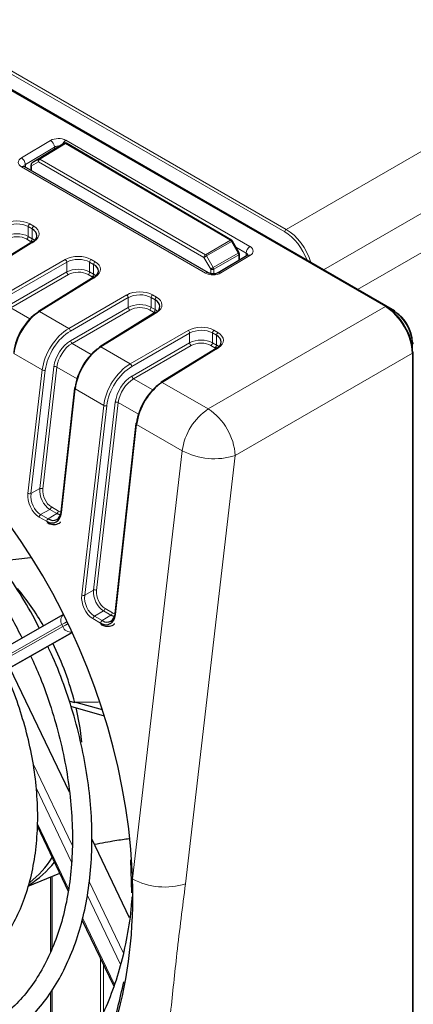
# Paper-space layout 'Blatt2' of a CAD drawing. Header units: millimetres. Extents: x 5 to 418, y 2 to 292.
# Tile 42 of 54: x 138 to 150, y 187 to 217. Entities that reach past the tile are written whole.
import ezdxf

# ---------------------------------------------------------------- set-up
doc = ezdxf.new("R2010")
doc.units = ezdxf.units.MM

psp = doc.layouts.new('Blatt2')

# ---------------------------------------------------------------- linework, layer by layer
at = {"color": 7, "linetype": 'Continuous', "lineweight": 18}
for p, q in [((97.568, 238.691), (146.263, 210.58)), ((146.263, 210.58), (173.747, 226.447)), ((174.572, 225.018), (147.409, 209.338)), ((148.456, 208.733), (174.065, 223.517)), ((146.216, 210.499), (127.825, 221.117)), ((149.311, 208.207), (127.391, 220.861)), ((138.135, 212.776), (139.026, 213.309)), ((138.668, 212.738), (139.453, 213.223)), ((139.487, 213.22), (138.702, 212.735)), ((139.453, 213.223), (139.247, 213.104)), ((144.552, 210.243), (139.487, 213.22)), ((139.498, 213.314), (145.151, 210.051)), ((139.146, 213.109), (138.255, 212.576)), ((139.146, 213.042), (139.146, 213.109)), ((138.255, 212.576), (138.258, 212.487)), ((138.656, 212.654), (138.448, 212.533)), ((138.46, 212.618), (138.668, 212.738)), ((143.738, 209.719), (138.656, 212.654)), ((138.702, 212.735), (143.784, 209.8)), ((143.787, 209.236), (138.135, 212.499)), ((138.448, 212.533), (138.448, 212.378)), ((138.343, 210.664), (138.343, 210.362)), ((138.465, 210.593), (138.343, 210.664)), ((138.389, 210.745), (138.511, 210.674)), ((138.465, 210.292), (138.465, 210.593)), ((138.518, 210.208), (136.803, 209.147)), ((138.418, 210.211), (138.296, 210.281)), ((138.343, 210.362), (138.465, 210.292)), ((143.784, 209.8), (144.552, 210.243)), ((144.585, 210.208), (143.817, 209.765)), ((144.791, 209.846), (144.585, 210.208)), ((145.035, 209.85), (144.718, 210.033)), ((137.704, 208.626), (139.48, 209.652)), ((139.527, 209.571), (137.751, 208.545)), ((139.527, 209.271), (139.527, 209.571)), ((140.228, 209.575), (140.228, 209.274)), ((140.35, 209.505), (140.228, 209.575)), ((140.275, 209.656), (140.397, 209.586)), ((143.946, 209.358), (143.738, 209.719)), ((143.817, 209.765), (144.025, 209.404)), ((144.025, 209.404), (144.791, 209.846)), ((144.805, 209.8), (144.039, 209.358)), ((145.15, 209.774), (144.259, 209.241)), ((144.805, 209.626), (144.805, 209.8)), ((145.032, 209.761), (145.035, 209.85)), ((137.758, 208.249), (139.527, 209.271)), ((140.228, 209.274), (140.35, 209.203)), ((140.35, 209.203), (140.35, 209.505)), ((143.946, 209.221), (143.946, 209.358)), ((144.039, 209.358), (144.039, 209.215)), ((139.575, 209.19), (137.805, 208.167)), ((140.404, 209.119), (138.688, 208.058)), ((140.304, 209.122), (140.182, 209.193)), ((139.59, 207.538), (141.366, 208.564)), ((141.413, 208.482), (139.637, 207.456)), ((141.413, 208.183), (141.413, 208.482)), ((142.114, 208.487), (142.114, 208.185)), ((142.236, 208.416), (142.114, 208.487)), ((142.16, 208.568), (142.282, 208.497)), ((142.236, 208.115), (142.236, 208.416)), ((137.805, 208.167), (138.393, 207.828)), ((138.688, 208.058), (139.59, 207.538)), ((139.643, 207.16), (141.413, 208.183)), ((141.46, 208.101), (139.691, 207.079)), ((142.19, 208.034), (142.068, 208.104)), ((142.114, 208.185), (142.236, 208.115)), ((143.871, 205.066), (149.311, 208.207)), ((149.552, 208.077), (149.358, 208.189)), ((149.526, 208.062), (149.552, 208.077)), ((142.289, 208.031), (140.574, 206.97)), ((141.476, 206.449), (143.252, 207.475)), ((144.046, 207.479), (144.168, 207.409)), ((143.299, 207.393), (141.523, 206.367)), ((143.299, 207.094), (143.299, 207.393)), ((144, 207.398), (144, 207.097)), ((144.122, 207.328), (144, 207.398)), ((144.122, 207.026), (144.122, 207.328)), ((139.691, 207.079), (140.278, 206.739)), ((140.574, 206.97), (141.476, 206.449)), ((141.529, 206.072), (143.299, 207.094)), ((143.346, 207.012), (141.576, 205.99)), ((144.175, 206.942), (142.46, 205.881)), ((144.075, 206.945), (143.953, 207.016)), ((144, 207.097), (144.122, 207.026)), ((150.118, 207.037), (150.144, 207.051)), ((150.144, 206.828), (150.144, 207.051)), ((138.774, 206.262), (137.899, 206.767)), ((150.136, 206.778), (144.696, 203.637)), ((150.136, 99.473), (150.136, 206.778)), ((138.335, 202.472), (138.774, 206.262)), ((138.867, 206.254), (138.428, 202.464)), ((138.697, 202.619), (139.13, 206.359)), ((139.223, 206.351), (138.79, 202.61)), ((139.841, 205.994), (139.223, 206.351)), ((141.576, 205.99), (142.164, 205.651)), ((139.785, 205.679), (139.361, 201.88)), ((140.66, 205.174), (139.785, 205.679)), ((142.46, 205.881), (143.871, 205.066)), ((139.986, 199.352), (140.66, 205.174)), ((140.753, 205.165), (140.079, 199.344)), ((140.347, 199.499), (141.016, 205.27)), ((141.109, 205.262), (140.44, 199.491)), ((141.726, 204.906), (141.109, 205.262)), ((141.671, 204.59), (141.019, 198.755)), ((143.069, 203.783), (141.671, 204.59)), ((141.545, 190.631), (143.069, 203.783)), ((144.696, 203.637), (143.172, 190.485)), ((138.428, 202.464), (138.697, 202.619)), ((139.053, 202.054), (139.269, 201.929)), ((138.905, 201.614), (138.679, 201.745)), ((139.007, 201.981), (138.724, 201.818)), ((138.724, 201.818), (138.951, 201.687)), ((138.951, 201.687), (139.223, 201.856)), ((139.223, 201.856), (139.007, 201.981)), ((140.079, 199.344), (140.347, 199.499)), ((140.657, 198.861), (140.375, 198.698)), ((140.375, 198.698), (140.609, 198.563)), ((140.609, 198.563), (140.882, 198.732)), ((140.882, 198.732), (140.657, 198.861)), ((140.703, 198.935), (140.928, 198.805)), ((139.377, 198.444), (133.779, 195.267)), ((133.808, 195.207), (139.405, 198.384)), ((139.405, 198.384), (139.377, 198.444)), ((140.563, 198.49), (140.329, 198.625)), ((139.688, 198.211), (134.109, 195.044)), ((134.156, 195.064), (139.691, 198.205)), ((138.491, 194.17), (139.689, 191.663)), ((139.674, 191.149), (138.584, 193.429)), ((138.631, 192.321), (139.584, 190.326)), ((139.075, 190.713), (139.075, 188.509)), ((140.218, 190.556), (141.262, 188.37)), ((141.177, 188.003), (140.154, 190.145)), ((140.009, 189.438), (140.987, 187.391)), ((140.56, 186.353), (140.56, 188.19)), ((140.655, 187.993), (140.655, 186.554)), ((139.075, 187.227), (139.075, 186.137))]:
    psp.add_line(p, q, dxfattribs=at)
at = {"color": 7, "linetype": 'Continuous', "lineweight": 25}
for p, q in [((149.345, 208.21), (127.411, 220.873)), ((149.586, 208.081), (127.419, 220.878)), ((139.455, 213.224), (139.248, 213.105)), ((139.455, 213.224), (139.453, 213.223)), ((144.586, 210.247), (139.522, 213.224)), ((139.247, 213.104), (138.46, 212.618)), ((139.248, 213.105), (139.247, 213.104)), ((143.873, 209.246), (138.221, 212.509)), ((138.428, 212.561), (138.428, 212.389)), ((138.484, 210.211), (136.769, 209.149)), ((144.817, 209.861), (144.61, 210.222)), ((145.067, 209.782), (144.175, 209.249)), ((144.826, 209.638), (144.826, 209.828)), ((140.369, 209.122), (138.654, 208.061)), ((142.255, 208.033), (140.54, 206.972)), ((144.141, 206.945), (142.425, 205.884)), ((150.156, 99.501), (150.156, 206.806)), ((139.765, 205.706), (139.341, 201.907)), ((141.651, 204.617), (141, 198.782)), ((138.408, 200.492), (137.412, 200.377)), ((139.429, 198.752), (133.834, 195.576)), ((134.173, 195.072), (139.691, 198.204)), ((139.606, 193.299), (137.78, 197.119)), ((139.771, 196.041), (139.598, 196.091)), ((139.771, 196.064), (140.498, 196.072)), ((140.621, 195.819), (139.771, 196.064)), ((140.68, 195.631), (139.65, 195.928)), ((138.625, 192.24), (139.571, 190.26)), ((141.452, 189.437), (140.292, 191.863)), ((141.528, 190.207), (141.493, 191.217)), ((138.338, 190.406), (139.309, 190.809)), ((139.027, 190.692), (139.027, 188.397)), ((139.993, 189.377), (140.97, 187.334)), ((139.027, 187.154), (139.027, 186.165))]:
    psp.add_line(p, q, dxfattribs=at)
at = {"color": 7, "linetype": 'Continuous', "lineweight": 25, "flags": 128}
for points in [[(138.221, 212.509), (138.219, 212.509), (138.218, 212.51)], [(139.806, 195.896), (139.926, 195.271), (139.982, 194.827)]]:
    psp.add_lwpolyline(points, dxfattribs=at)
at = {"color": 7, "linetype": 'Continuous', "lineweight": 18, "flags": 128}
for points in [[(143.817, 209.765), (143.807, 209.759), (143.797, 209.753), (143.786, 209.746), (143.774, 209.74), (143.764, 209.734), (143.754, 209.728), (143.745, 209.723), (143.738, 209.719)], [(144.025, 209.404), (144.015, 209.398), (144.005, 209.392), (143.994, 209.386), (143.983, 209.379), (143.972, 209.373), (143.962, 209.368), (143.953, 209.362), (143.946, 209.358)], [(139.536, 198.532), (139.456, 198.488), (139.377, 198.444)], [(139.405, 198.384), (139.484, 198.428), (139.565, 198.472)]]:
    psp.add_lwpolyline(points, dxfattribs=at)
at = {"color": 7, "linetype": 'Continuous', "lineweight": 18}
for centre, radius, start, end in [((138.886, 213.089), 0.261, 4.2789, 57.492), ((139.639, 213.099), 0.257, 123.3447, 158.882), ((139.468, 213.192), 0.0344, 55.3039, 114.1738), ((139.507, 213.193), 0.0338, 64.8383, 126.7943), ((137.995, 212.556), 0.261, 4.2789, 57.492), ((138.498, 212.569), 0.0619, 127.9363, 214.9761), ((138.706, 212.689), 0.0619, 127.9363, 214.9761), ((138.758, 212.649), 0.103, 123.2285, 177.3387), ((138.682, 212.706), 0.0344, 55.3039, 114.1738), ((138.187, 212.429), 0.0867, 68.8603, 126.3191), ((138.46, 212.563), 0.032, 184.1293, 247.1908), ((138.445, 210.659), 0.103, 123.2422, 177.3468), ((138.567, 210.589), 0.103, 123.2422, 177.3468), ((146.319, 210.495), 0.103, 123.2297, 177.3477), ((138.24, 210.367), 0.103, 303.2422, 357.3468), ((138.362, 210.297), 0.103, 303.2422, 357.3468), ((138.499, 210.182), 0.0325, 53.4824, 117.3347), ((144.572, 210.216), 0.0338, 64.8383, 126.7943), ((144.498, 210.16), 0.099, 28.856, 57.1252), ((145.369, 208.841), 1.576, 118.7846, 119.8583), ((145.576, 208.479), 1.576, 118.7846, 119.8583), ((145.292, 209.835), 0.257, 123.2906, 176.7209), ((139.422, 209.564), 0.106, 3.5432, 56.4801), ((140.331, 209.57), 0.103, 123.2422, 177.3468), ((140.453, 209.5), 0.103, 123.2422, 177.3468), ((143.84, 209.714), 0.103, 123.2285, 177.3387), ((143.73, 209.717), 0.099, 28.856, 57.1252), ((144.706, 209.795), 0.099, 2.8712, 31.1537), ((144.792, 209.831), 0.0334, 292.7039, 354.6426), ((145.102, 209.711), 0.0792, 52.4288, 116.3159), ((139.633, 209.278), 0.106, 183.5432, 236.4801), ((140.126, 209.279), 0.103, 303.2422, 357.3468), ((143.838, 209.169), 0.084, 66.3589, 127.1853), ((143.993, 209.45), 0.103, 242.6565, 296.7662), ((143.941, 209.353), 0.099, 2.8712, 31.1537), ((144.21, 209.178), 0.0794, 52.4743, 115.8888), ((140.248, 209.208), 0.103, 303.2422, 357.3468), ((140.384, 209.093), 0.0325, 53.4824, 117.3347), ((141.308, 208.475), 0.106, 3.5432, 56.4801), ((142.217, 208.482), 0.103, 123.2422, 177.3468), ((142.339, 208.411), 0.103, 123.2422, 177.3468), ((138.669, 208.032), 0.0325, 53.4824, 117.3347), ((141.519, 208.189), 0.106, 183.5432, 236.4801), ((142.011, 208.19), 0.103, 303.2422, 357.3468), ((142.133, 208.12), 0.103, 303.2422, 357.3468), ((149.331, 208.181), 0.0324, 64.3372, 128.3331), ((149.572, 208.052), 0.0324, 64.3372, 128.3331), ((142.27, 208.005), 0.0325, 53.4824, 117.3347), ((139.531, 207.449), 0.106, 3.5432, 56.4801), ((143.193, 207.387), 0.106, 3.5432, 56.4801), ((144.102, 207.393), 0.103, 123.2422, 177.3468), ((139.749, 207.167), 0.106, 183.5432, 236.4801), ((144.224, 207.323), 0.103, 123.2422, 177.3468), ((140.555, 206.943), 0.0325, 53.4824, 117.3347), ((143.404, 207.101), 0.106, 183.5432, 236.4801), ((143.897, 207.102), 0.103, 303.2422, 357.3468), ((144.019, 207.031), 0.103, 303.2422, 357.3468), ((144.155, 206.916), 0.0325, 53.4824, 117.3347), ((150.132, 207.081), 0.0324, 291.6583, 355.6617), ((150.124, 206.808), 0.0324, 291.662, 355.6627), ((138.831, 206.366), 0.118, 241.5664, 288.2185), ((139.167, 206.247), 0.118, 61.5664, 108.2185), ((141.417, 206.361), 0.106, 3.5432, 56.4801), ((141.635, 206.078), 0.106, 183.5432, 236.4801), ((139.796, 205.707), 0.0307, 183.4448, 248.9082), ((142.44, 205.855), 0.0325, 53.4824, 117.3347), ((140.716, 205.277), 0.118, 241.5664, 288.2185), ((141.053, 205.158), 0.118, 61.5664, 108.2185), ((144.881, 203.543), 1.827, 123.525, 172.4415), ((142.849, 203.523), 1.851, 3.5413, 56.4629), ((141.682, 204.619), 0.0307, 183.4448, 248.9082), ((144.051, 205.597), 2.063, 241.565, 288.2091), ((138.734, 202.507), 0.118, 61.5664, 108.2185), ((138.392, 202.576), 0.118, 241.5664, 288.2185), ((138.949, 202.068), 0.104, 303.5123, 352.4427), ((138.782, 201.731), 0.104, 123.5123, 172.4427), ((139.166, 201.943), 0.104, 303.5123, 352.4427), ((139.008, 201.6), 0.104, 123.5123, 172.4427), ((140.042, 199.456), 0.118, 241.5664, 288.2185), ((140.384, 199.387), 0.118, 61.5664, 108.2185), ((139.572, 198.569), 0.232, 127.2474, 212.5592), ((140.432, 198.611), 0.104, 123.5123, 172.4427), ((140.599, 198.948), 0.104, 303.5123, 352.4427), ((140.824, 198.819), 0.104, 303.5123, 352.4427), ((139.652, 198.475), 0.263, 200.2804, 277.5343), ((140.667, 198.476), 0.104, 123.5123, 172.4427), ((142.528, 192.445), 2.063, 241.565, 288.2091)]:
    psp.add_arc(centre, radius, start, end, dxfattribs=at)
at = {"color": 7, "linetype": 'Continuous', "lineweight": 25}
for centre, radius, start, end in [((139.488, 213.166), 0.0667, 59.5527, 119.9749), ((138.495, 212.561), 0.0667, 121.7292, 180), ((144.552, 210.189), 0.0667, 29.7113, 59.5527), ((144.759, 209.828), 0.0667, 0, 29.7113), ((138.674, 208.035), 0.0329, 127.0519, 186.4224), ((149.326, 208.183), 0.0335, 354.3165, 54.3713), ((148.858, 206.993), 1.288, 2.6055, 57.3945), ((149.566, 208.054), 0.0335, 354.3165, 54.3713), ((148.961, 207.052), 1.185, 2.6055, 57.3945), ((140.56, 206.946), 0.0329, 127.0519, 186.4224), ((150.123, 206.802), 0.0335, 5.6325, 65.6876), ((150.131, 207.076), 0.0335, 5.6323, 65.6879), ((139.791, 205.7), 0.0262, 106.0768, 167.0913), ((142.445, 205.857), 0.0329, 127.0519, 186.4224), ((141.677, 204.611), 0.0262, 106.0768, 167.0913), ((139.372, 201.908), 0.0307, 183.4448, 248.9082), ((131.546, 194.199), 8.396, 30.0436, 39.6288), ((141.03, 198.784), 0.0307, 183.4448, 248.9082), ((130.914, 193.822), 9.131, 14.0609, 26.3032), ((136.883, 192.887), 2.855, 301.4495, 322.472), ((136.549, 192.891), 2.997, 307.8626, 327.6418)]:
    psp.add_arc(centre, radius, start, end, dxfattribs=at)
at = {"color": 7, "linetype": 'Continuous', "lineweight": 18}
for centre, major_axis, ratio, start_param, end_param in [((139.262, 213.173), (0.333, 0.005), 0.587831, 0.776152, 2.346644), ((139.264, 213.038), (0.167, 0.006), 0.618458, 1.289581, 2.335079), ((138.371, 212.64), (0.333, 0.005), 0.58748, 2.347599, 3.91809), ((138.373, 212.505), (0.167, 0), 0.597666, 2.356933, 3.154135), ((137.988, 210.505), (0.567, 0.009), 0.587473, 0.776176, 2.329519), ((137.989, 210.451), (0.5, 0.009), 0.588816, 0.774897, 2.32824), ((137.989, 210.152), (0.5, 0.007), 0.586126, 0.777443, 2.330786), ((138.11, 210.435), (0.567, 0.009), 0.587473, 5.506018, 7.059361), ((146.216, 209.601), (-0.55, 0.953), 0.577557, 4.420151, 5.497716), ((146.263, 209.628), (-0.583, 1.01), 0.576386, 4.328228, 5.497716), ((137.99, 210.098), (0.433, 0.007), 0.587473, 0.776176, 2.329519), ((144.915, 209.91), (0.334, 0.005), 0.587108, 5.488255, 7.058746), ((139.874, 209.417), (0.567, 0.009), 0.587473, 0.776176, 2.329519), ((139.875, 209.363), (0.5, 0.009), 0.588816, 0.774897, 2.32824), ((139.996, 209.346), (0.567, 0.009), 0.587473, 5.506018, 7.059361), ((144.917, 209.775), (0.167, 0.011), 0.595357, 6.213133, 7.029934), ((139.875, 209.063), (0.5, 0.007), 0.586126, 0.777443, 2.330786), ((139.876, 209.01), (0.433, 0.007), 0.587473, 0.776176, 2.329519), ((144.023, 209.377), (0.333, 0.005), 0.587472, 3.918085, 5.488576), ((141.76, 208.328), (0.567, 0.009), 0.587473, 0.776176, 2.329519), ((141.76, 208.274), (0.5, 0.009), 0.588816, 0.774897, 2.32824), ((141.882, 208.258), (0.567, 0.009), 0.587473, 5.506018, 7.059361), ((141.76, 207.975), (0.5, 0.007), 0.586126, 0.777443, 2.330786), ((141.761, 207.921), (0.433, 0.007), 0.587473, 0.776176, 2.329519), ((139.605, 206.594), (0.598, 1.002), 0.586803, 0.811623, 2.22499), ((139.651, 206.566), (0.565, 0.944), 0.587369, 0.812156, 2.225524), ((143.645, 207.24), (0.567, 0.009), 0.587473, 0.776176, 2.329519), ((143.646, 207.186), (0.5, 0.009), 0.588816, 0.774897, 2.32824), ((139.653, 206.567), (0.376, 0.629), 0.587369, 0.812156, 2.225524), ((143.646, 206.886), (0.5, 0.007), 0.586126, 0.777443, 2.330786), ((143.767, 207.169), (0.567, 0.009), 0.587473, 5.506018, 7.059361), ((139.699, 206.539), (0.343, 0.572), 0.588357, 0.813094, 2.226462), ((143.647, 206.832), (0.433, 0.007), 0.587473, 0.776176, 2.329519), ((141.49, 205.505), (0.598, 1.002), 0.586803, 0.811623, 2.22499), ((141.537, 205.477), (0.565, 0.944), 0.587369, 0.812156, 2.225524), ((141.538, 205.478), (0.376, 0.629), 0.587369, 0.812156, 2.225524), ((141.585, 205.451), (0.343, 0.572), 0.588357, 0.813094, 2.226462), ((139.05, 202.414), (-0.196, 0.462), 0.640933, 0.863979, 2.434471), ((139.097, 202.434), (-0.161, 0.405), 0.652481, 0.880233, 2.450725), ((138.736, 202.241), (-0.211, 0.53), 0.652481, 0.880233, 2.450725), ((138.783, 202.26), (-0.175, 0.472), 0.663541, 0.897771, 2.468263), ((139.312, 202.309), (-0.162, 0.406), 0.648949, 2.452196, 2.730228), ((140.387, 199.121), (-0.211, 0.53), 0.652481, 0.880233, 2.450725), ((140.433, 199.14), (-0.175, 0.472), 0.663541, 0.897771, 2.468263), ((140.7, 199.295), (-0.196, 0.462), 0.640933, 0.863979, 2.434471), ((140.747, 199.314), (-0.161, 0.405), 0.652481, 0.880233, 2.450725), ((140.97, 199.185), (-0.162, 0.406), 0.648949, 2.452196, 2.730228), ((131.882, 193.926), (-5.084, 12.639), 0.65101, 4.201286, 4.222886)]:
    psp.add_ellipse(centre, major_axis=major_axis, ratio=ratio, start_param=start_param, end_param=end_param, dxfattribs=at)
at = {"color": 7, "linetype": 'Continuous', "lineweight": 25}
for centre, major_axis, ratio, start_param, end_param in [((138.111, 210.381), (0.5, 0.009), 0.588816, 5.504739, 7.058082), ((138.111, 210.082), (0.5, 0.007), 0.586126, 0.528925, 0.777443), ((139.997, 209.292), (0.5, 0.009), 0.588816, 5.504739, 7.058082), ((139.997, 208.993), (0.5, 0.007), 0.586126, 0.528925, 0.777443), ((141.882, 208.204), (0.5, 0.009), 0.588816, 5.504739, 7.058082), ((138.703, 207.114), (0.569, 1.019), 0.567804, 0.795158, 2.208525), ((141.882, 207.905), (0.5, 0.007), 0.586126, 0.528925, 0.777443), ((149.312, 207.255), (-0.583, 1.01), 0.576371, 3.927229, 5.49771), ((149.359, 207.282), (-0.55, 0.953), 0.577564, 3.927231, 5.497712), ((138.655, 207.141), (0.536, 0.961), 0.567218, 0.794692, 2.20806), ((143.768, 207.115), (0.5, 0.009), 0.588816, 5.504739, 7.058082), ((140.541, 206.052), (0.536, 0.961), 0.567218, 0.794692, 2.20806), ((140.588, 206.026), (0.569, 1.019), 0.567804, 0.795158, 2.208525), ((143.768, 206.816), (0.5, 0.007), 0.586126, 0.528925, 0.777443), ((131.882, 193.926), (-5.084, 12.639), 0.65101, 4.222886, 5.739269), ((142.426, 204.964), (0.536, 0.961), 0.567218, 0.794692, 2.20806), ((142.474, 204.937), (0.569, 1.019), 0.567804, 0.795158, 2.208525), ((138.96, 202.111), (-0.212, 0.531), 0.648949, 2.452196, 4.022688), ((139.007, 202.131), (-0.175, 0.474), 0.656308, 2.471353, 4.041844), ((139.265, 202.29), (-0.199, 0.462), 0.640983, 2.433964, 2.739422), ((140.619, 198.987), (-0.212, 0.531), 0.648949, 2.452196, 4.022688), ((140.665, 199.006), (-0.175, 0.474), 0.656308, 2.471353, 4.041844), ((140.923, 199.166), (-0.199, 0.462), 0.640983, 2.433964, 2.739422), ((135.409, 195.687), (0.129, 6.265), 0.69663, 4.783246, 4.787049), ((131.882, 193.926), (-5.084, 12.639), 0.65101, 3.83229, 4.201286)]:
    psp.add_ellipse(centre, major_axis=major_axis, ratio=ratio, start_param=start_param, end_param=end_param, dxfattribs=at)
for points, knots in [([(138.221, 212.509), (138.214, 212.514), (138.201, 212.522), (138.202, 212.522), (138.203, 212.522)], [0, 0, 0, 0, 0.593656, 1, 1, 1, 1]), ([(145.088, 209.797), (145.088, 209.798), (145.089, 209.802), (145.084, 209.792), (145.071, 209.785), (145.067, 209.782)], [0, 0, 0, 0, 0.093351, 0.692666, 1, 1, 1, 1]), ([(144.175, 209.249), (144.164, 209.243), (144.142, 209.232), (144.087, 209.217), (144.023, 209.211), (143.958, 209.216), (143.904, 209.23), (143.883, 209.241), (143.873, 209.246)], [0, 0, 0, 0, 0.1558422, 0.3202493, 0.4993572, 0.6866684, 0.8535249, 1, 1, 1, 1]), ([(138.681, 198.328), (138.673, 198.345), (138.519, 198.673), (138.163, 199.279), (137.615, 200.131), (137.011, 200.924), (136.367, 201.652), (135.687, 202.308), (134.978, 202.886), (134.246, 203.377), (133.5, 203.778), (132.748, 204.083), (131.996, 204.288), (131.255, 204.392), (130.532, 204.392), (129.834, 204.292), (129.176, 204.083), (128.729, 203.891), (128.518, 203.745), (128.498, 203.731)], [0, 0, 0, 0, 0.00359, 0.069749, 0.135925, 0.202126, 0.268358, 0.334625, 0.400927, 0.467255, 0.533579, 0.599855, 0.666016, 0.731981, 0.797673, 0.863048, 0.928132, 0.993033, 1, 1, 1, 1]), ([(128.759, 203.184), (128.79, 203.206), (128.998, 203.354), (129.425, 203.536), (130.038, 203.722), (130.689, 203.8), (131.365, 203.78), (132.059, 203.659), (132.763, 203.439), (133.469, 203.124), (134.17, 202.716), (134.858, 202.22), (135.526, 201.642), (136.167, 200.986), (136.772, 200.261), (137.334, 199.473), (137.8, 198.727), (138.052, 198.229), (138.154, 198.028)], [0, 0, 0, 0, 0.012152, 0.080248, 0.14862, 0.216957, 0.285002, 0.352661, 0.419971, 0.487026, 0.553923, 0.62074, 0.68753, 0.754315, 0.821114, 0.887933, 0.954773, 1, 1, 1, 1]), ([(138.918, 201.576), (138.953, 201.559), (139.04, 201.516), (139.185, 201.512), (139.299, 201.547), (139.335, 201.596), (139.337, 201.599)], [0, 0, 0, 0, 0.234344, 0.593789, 0.976248, 1, 1, 1, 1]), ([(140.577, 198.451), (140.611, 198.434), (140.698, 198.391), (140.843, 198.387), (140.958, 198.422), (140.994, 198.472), (140.996, 198.475)], [0, 0, 0, 0, 0.2343437, 0.5937885, 0.9762479, 1, 1, 1, 1]), ([(137.217, 185.486), (137.223, 185.489), (137.439, 185.582), (137.826, 185.854), (138.366, 186.304), (138.844, 186.852), (139.263, 187.479), (139.616, 188.182), (139.9, 188.952), (140.111, 189.783), (140.248, 190.666), (140.309, 191.59), (140.294, 192.545), (140.202, 193.523), (140.035, 194.513), (139.797, 195.504), (139.483, 196.485), (139.196, 197.247), (138.994, 197.668), (138.941, 197.778)], [0, 0, 0, 0, 0.00177, 0.065819, 0.129913, 0.1942, 0.258762, 0.323603, 0.388676, 0.453911, 0.519242, 0.584616, 0.649996, 0.715364, 0.780715, 0.846049, 0.911371, 0.976688, 1, 1, 1, 1]), ([(138.418, 197.481), (138.516, 197.264), (138.752, 196.742), (139.053, 195.886), (139.326, 194.931), (139.527, 193.973), (139.655, 193.023), (139.71, 192.091), (139.691, 191.189), (139.598, 190.326), (139.434, 189.513), (139.199, 188.757), (138.898, 188.066), (138.534, 187.449), (138.112, 186.909), (137.632, 186.459), (137.243, 186.168), (137.003, 186.058), (136.955, 186.036)], [0, 0, 0, 0, 0.047745, 0.114528, 0.181301, 0.248052, 0.314775, 0.381461, 0.448109, 0.514721, 0.581308, 0.647891, 0.714508, 0.781225, 0.848136, 0.915353, 0.982965, 1, 1, 1, 1]), ([(136.213, 187.587), (136.214, 187.588), (136.402, 187.663), (136.738, 187.903), (137.209, 188.307), (137.618, 188.808), (137.965, 189.386), (138.244, 190.036), (138.453, 190.749), (138.587, 191.517), (138.644, 192.327), (138.625, 193.169), (138.53, 194.031), (138.36, 194.902), (138.115, 195.768), (137.865, 196.481), (137.673, 196.889), (137.61, 197.023)], [0, 0, 0, 0, 0.000252, 0.073012, 0.145814, 0.218927, 0.292492, 0.366504, 0.440858, 0.515424, 0.590091, 0.664781, 0.739453, 0.814098, 0.888719, 0.963328, 1, 1, 1, 1]), ([(140.372, 191.696), (140.597, 191.737), (141.019, 191.814), (141.303, 191.853), (141.436, 191.871)], [0, 0, 0, 0, 0.531584, 1, 1, 1, 1]), ([(141.524, 190.086), (141.522, 190.038), (141.504, 189.656), (141.401, 188.975), (141.211, 188.058), (140.943, 187.203), (140.61, 186.411), (140.213, 185.692), (139.754, 185.049), (139.238, 184.49), (138.684, 184.021), (138.28, 183.786), (138.084, 183.673)], [0, 0, 0, 0, 0.015543, 0.125313, 0.235062, 0.344812, 0.454606, 0.564513, 0.674625, 0.785051, 0.895894, 1, 1, 1, 1]), ([(132.598, 181.407), (132.677, 181.383), (133.073, 181.264), (133.989, 181.07), (135.329, 181.022), (136.776, 181.329), (138.099, 181.992), (139.245, 182.982), (140.193, 184.298), (140.9, 185.793), (141.159, 186.945), (141.278, 187.474)], [0, 0, 0, 0, 0.019463, 0.097406, 0.226517, 0.359364, 0.488466, 0.621232, 0.751776, 0.88604, 1, 1, 1, 1])]:
    psp.add_open_spline(points, degree=3, knots=knots, dxfattribs=at)
at = {"color": 7, "linetype": 'Continuous', "lineweight": 18}
psp.add_open_spline([(143.172, 190.485), (143.081, 189.771), (142.911, 188.443), (142.766, 187.006), (142.684, 186.272), (142.67, 186.147)], degree=3, knots=[0, 0, 0, 0, 0.491344, 0.913556, 1, 1, 1, 1], dxfattribs=at)

doc.saveas('drawing.dxf')
